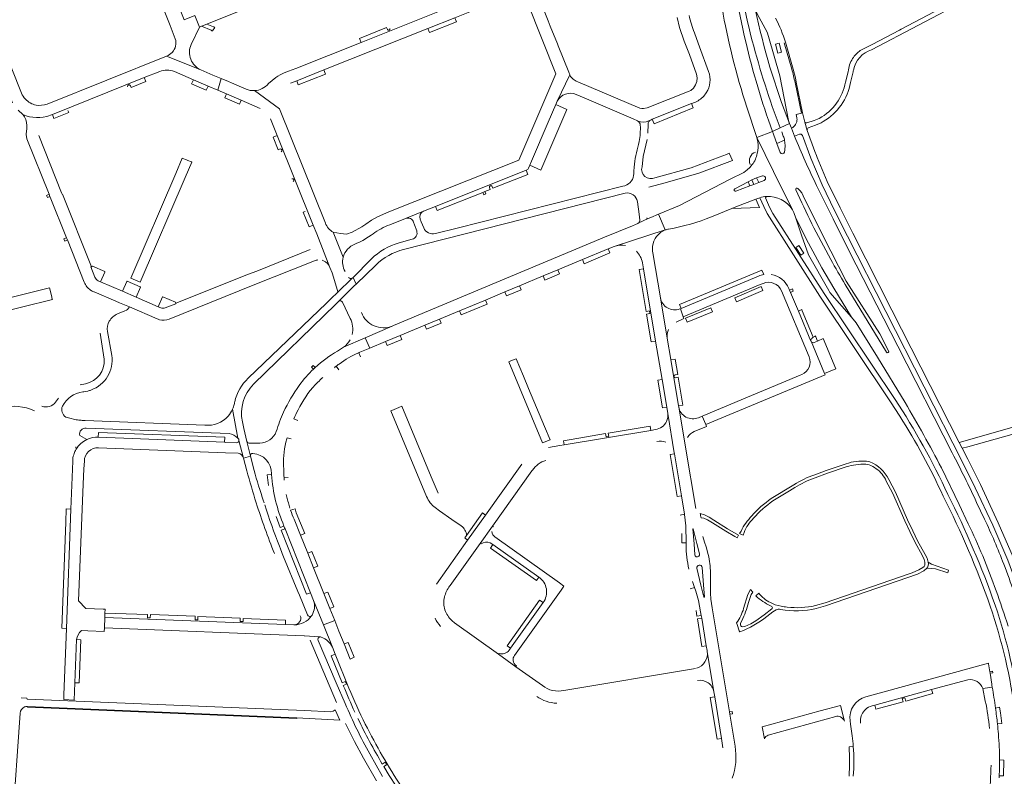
# Model space of a CAD drawing. Header units: metres. Extents: x 166325 to 190320, y 381923 to 404576.
# Tile 117 of 256: x 172599 to 173009, y 386136 to 386451. Entities that reach past the tile are written whole.
import ezdxf

# ---------------------------------------------------------------- set-up
doc = ezdxf.new("R2010")
doc.units = ezdxf.units.M
for name, color, linetype, lineweight in [('B-WE-VH-VERHARDING_ASFALT-GV', 8, 'Continuous', 18), ('B-WE-VH-VERHARDING_BETON-GV', 8, 'Continuous', 18), ('B-WE-VH-VERHARDING_BETONSTRAATSTEEN-GV', 8, 'Continuous', 18), ('B-WE-VH-VERHARDING_FUNDERING_ZAND-GV', 8, 'Continuous', 18), ('B-WE-VH-VERHARDING_STRAATBAKSTEEN-GV', 8, 'Continuous', 18)]:
    doc.layers.add(name, color=color, linetype=linetype, lineweight=lineweight)

msp = doc.modelspace()

# ---------------------------------------------------------------- linework, layer by layer
at = {"layer": 'B-WE-VH-VERHARDING_ASFALT-GV', "flags": 128}
for points in [[(173036.165, 386484.233), (173029.164, 386480.557), (172965.876, 386447.185), (172965.098, 386446.775), (172953.727, 386440.779), (172948.848, 386438.215)], [(172953.582, 386438.518), (173031.758, 386479.659)], [(172943.844, 386429.409), (172942.755, 386425.105)], [(172944.787, 386424.951), (172945.906, 386429.424)], [(172926.817, 386404.896), (172925.727, 386408.483), (172924.833, 386412.248), (172924.405, 386412.147), (172922.185, 386411.621), (172922.465, 386410.277)], [(172931.761, 386409.947), (172929.691, 386409.081), (172926.565, 386408.081)], [(172860.45, 386403.77), (172860.539, 386407.602)], [(172861.783, 386409.43), (172860.862, 386409.04)], [(172904.176, 386407.074), (172905.753, 386402.023), (172912.267, 386404.591)], [(172915.537, 386406.011), (172919.346, 386407.859)], [(172921.528, 386402.549), (172920.19, 386405.947), (172919.346, 386407.859), (172915.537, 386406.011)], [(172920.19, 386405.947), (172921.528, 386402.549), (172923.613, 386403.405)], [(172925.727, 386408.483), (172926.817, 386404.896)], [(172927.233, 386406.003), (172930.206, 386407.221), (172932.55, 386408.144)], [(172912.267, 386404.591), (172905.753, 386402.023), (172912.709, 386387.875), (172920.636, 386371.976), (172921.203, 386370.815), (172921.991, 386368.455), (172927.256, 386358.122), (172932.888, 386347.789), (172937.812, 386339.342), (172945.142, 386327.278), (172947.109, 386324.94), (172949.648, 386320.864), (172956.033, 386310.537), (172967.55, 386291.69)], [(172920.636, 386371.976), (172912.709, 386387.875), (172905.753, 386402.023), (172906.196, 386400.241)], [(172915.564, 386395.776), (172914.095, 386399.552), (172912.86, 386402.955)], [(172916.179, 386404.341), (172916.789, 386402.635)], [(172924.786, 386402.849), (172928.29, 386393.389), (172932.935, 386382.382), (172938.116, 386371.621), (172943.472, 386360.985), (172991.379, 386266.965), (172996.665, 386256.17), (173003.929, 386240.705), (173010.185, 386226.079), (173015.983, 386210.7), (173020.789, 386195.119), (173024.256, 386180.377), (173026.999, 386163.059)], [(173012.394, 386227.362), (173006.269, 386241.612), (172998.799, 386257.611), (172993.567, 386268.122), (172991.255, 386272.663), (172990.017, 386275.095), (172962.015, 386330.103), (172945.683, 386362.187), (172940.426, 386372.705), (172935.105, 386383.68), (172930.95, 386393.657), (172930.583, 386394.539), (172929.985, 386396.182), (172926.817, 386404.896)], [(172858.04, 386389.87), (172858.57, 386394.08), (172860.14, 386401.15)], [(172917.372, 386400.898), (172917.59, 386398.77), (172917.49, 386396.95), (172917.282, 386395.941)], [(172860.947, 386381.419), (172867.734, 386383.161), (172881.71, 386387.142), (172895.734, 386392.399), (172894.345, 386395.476), (172893.169, 386395.02), (172890.173, 386393.859), (172878.54, 386389.347), (172863.423, 386385.312)], [(172903.908, 386390.743), (172902.916, 386389.576), (172901.772, 386388.539), (172900.36, 386387.5), (172894.773, 386384.628), (172873.59, 386373.74), (172864.906, 386370.099), (172867.704, 386363.536)], [(172896.688, 386380.715), (172902.188, 386383.6), (172903.77, 386384.43), (172905.72, 386385.31), (172908.126, 386386.066)], [(172850.11, 386381.78), (172781.075, 386364.295), (172772.103, 386362.023)], [(172902.968, 386381.883), (172897.138, 386379.707)], [(172908.817, 386384.159), (172906.67, 386383.27), (172904.62, 386382.5), (172902.968, 386381.883)], [(172987.12, 386270.73), (172964.47, 386315.142), (172944.25, 386354.79), (172937.5, 386368.17), (172930.7, 386382.04)], [(172758.849, 386355.41), (172850.966, 386378.816)], [(172933.795, 386337.126), (172912.511, 386370.403), (172911.069, 386373.039), (172909.416, 386376.873), (172909.863, 386377.438)], [(172922.92, 386380.85), (172923.685, 386380.035), (172924.49, 386378.94), (172925.15, 386377.72), (172933.38, 386360.95), (172942.99, 386342.28), (172956.96, 386320.34), (172960.633, 386313.185)], [(172856.122, 386375.315), (172856.8, 386370.073), (172857.114, 386367.648)], [(172886.936, 386368.968), (172895.473, 386372.492), (172897.14, 386373.18), (172905.427, 386376.323), (172907.08, 386376.95)], [(172907.08, 386376.95), (172908.693, 386373.373), (172910.091, 386370.46), (172932.066, 386336.004), (172961.47, 386292.036), (172965.368, 386285.993)], [(172767.128, 386371.311), (172759.684, 386368.337)], [(172763.03, 386366.809), (172763.439, 386365.635), (172764.294, 386363.177)], [(172767.213, 386364.48), (172766.219, 386366.886), (172765.745, 386368.034)], [(172856.425, 386366.314), (172860.549, 386368.273)], [(172762.451, 386359.673), (172757.016, 386358.185)], [(172745.411, 386351.422), (172737.86, 386343.83), (172739.153, 386341.058), (172747.297, 386348.956)], [(172730.624, 386332.666), (172731.86, 386333.87), (172738.309, 386340.24), (172739.153, 386341.058), (172737.86, 386343.83)], [(172737.468, 386343.45), (172731.213, 386337.38)], [(172959.767, 386312.699), (172942.588, 386340.854)], [(172731.12, 386337.29), (172730.697, 386336.883), (172729.443, 386335.676), (172726.713, 386333.049), (172694.237, 386301.797)], [(172963.322, 386293.002), (172933.795, 386337.126)], [(172644.76, 386331.49), (172640.639, 386333.249)], [(172696.39, 386299.31), (172730.624, 386332.666)], [(172639.848, 386328.589), (172642.952, 386329.9)], [(172632.59, 386320.64), (172634.35, 386309.737)], [(172637.51, 386311.29), (172635.61, 386321.261)], [(172626.5, 386299.52), (172624.358, 386299.129)], [(172625.44, 386296.14), (172625.882, 386296.222), (172627.443, 386296.51)], [(172615.26, 386293.58), (172614.089, 386291.919)], [(172687.713, 386288.944), (172689.93, 386276.849)], [(172676.23, 386282.3), (172626.398, 386284.23)], [(172690.366, 386275.904), (172692.21, 386268.57), (172695.123, 386269.461), (172693.655, 386275.526), (172692.427, 386280.972), (172691.799, 386283.755)], [(172626.79, 386281.08), (172686.281, 386278.89)], [(172627.04, 386276.29), (172624.169, 386278.031)], [(172622.488, 386273.273), (172622.632, 386272.245)], [(172696.652, 386263.455), (172695.123, 386269.461), (172692.21, 386268.57), (172693.622, 386263.265)], [(172952.81, 386267.004), (172951.493, 386267.252)], [(172942.946, 386266.197), (172934.631, 386263.412), (172929.894, 386261.678)], [(172930.042, 386260.406), (172935.22, 386262.29), (172943.035, 386264.893)], [(172951.127, 386266.038), (172952.486, 386265.851)], [(172982.613, 386264.51), (172990.039, 386249.251), (172993.78, 386241.22)], [(172959.657, 386259.037), (172962.262, 386254.119), (172967.434, 386242.452), (172969.405, 386238.052), (172971.716, 386233.535), (172974.654, 386228.155), (172975.402, 386226.41), (172975.68, 386225.234)], [(172977.089, 386225.232), (172976.645, 386226.917), (172975.88, 386228.528), (172972.719, 386234.217), (172970.684, 386238.331), (172968.548, 386242.96), (172963.465, 386254.476), (172960.667, 386259.754)], [(172921.244, 386257.512), (172911.843, 386251.795)], [(172912.519, 386250.764), (172919.362, 386254.94), (172921.613, 386256.313)], [(173000.525, 386243.204), (172997.264, 386250.18)], [(172882.596, 386243.763), (172883.7, 386243.635), (172885.333, 386242.966), (172887.35, 386241.639), (172892.861, 386238.229), (172896.667, 386235.974), (172897.628, 386235.405), (172898.154, 386236.558), (172893.648, 386239.136), (172887.985, 386242.771), (172886.036, 386243.98), (172884.045, 386244.93), (172882.268, 386245.571)], [(172899.258, 386238.247), (172898.659, 386237.231), (172900.14, 386236.459), (172900.479, 386237.649)], [(172718.94, 386203.3), (172715.522, 386211.549), (172714.903, 386213.043), (172708.92, 386227.48)], [(172974.898, 386223.016), (172973.144, 386222.027), (172970.458, 386220.834), (172969.203, 386220.403), (172934.259, 386208.412), (172930.179, 386207.186)], [(172930.54, 386205.987), (172934.409, 386207.1), (172972.643, 386220.295), (172975.356, 386221.714), (172976.59, 386222.761)], [(172904.101, 386212.744), (172903.163, 386213.958), (172902.124, 386211.756), (172900.32, 386206.02)], [(172902.315, 386208.519), (172903.477, 386211.862), (172904.101, 386212.744)], [(172906.575, 386212.418), (172905.402, 386211.235)], [(172912.012, 386205.85), (172908.854, 386203.319), (172905.43, 386200.927), (172903.285, 386199.679), (172900.824, 386198.477), (172899.872, 386198.303)], [(172909.985, 386202.664), (172912.523, 386204.644), (172913.807, 386205.437)], [(172911.484, 386207.074), (172912.084, 386206.779)], [(172915.894, 386206.927), (172913.451, 386207.512), (172911.501, 386208.465)], [(172899.017, 386199.832), (172899.504, 386200.929)], [(172897.414, 386199.965), (172897.646, 386199.297), (172898.523, 386196.761), (172898.711, 386196.218)], [(172724.063, 386194.137), (172717.652, 386194.62)], [(172720.026, 386192.847), (172730.93, 386166.922)], [(172734.594, 386166.39), (172730.74, 386175.04), (172723.299, 386192.72)], [(172602.416, 386165.177), (172714.504, 386160.44), (172732.267, 386159.569), (172730.331, 386163.83), (172729.497, 386163.262), (172728.516, 386163.029), (172717.58, 386163.48), (172602.246, 386168.237), (172602.065, 386168.659), (172599.765, 386168.76)], [(172595.654, 386113.665), (172596.144, 386116.985), (172599.358, 386162.371)], [(172730.331, 386163.83), (172732.267, 386159.569)], [(172734.738, 386158.11), (172735.74, 386155.931), (172738.433, 386150.58), (172742.23, 386143.75), (172747.642, 386134.287)], [(172750.066, 386136.14), (172744.87, 386145.45)]]:
    msp.add_lwpolyline(points, dxfattribs=at)
at = {"layer": 'B-WE-VH-VERHARDING_ASFALT-GV'}
for points in [[(172889.95, 386468.19, 0.0239659), (172892.719, 386448.444)], [(172919.346, 386407.859, -0.0414144), (172905.172, 386455.424)], [(172892.719, 386448.444, 0.0330072), (172904.176, 386407.074)], [(172903.898, 386442.308, 0.0271964), (172915.537, 386406.011)], [(172946.004, 386430.076, -0.2830627), (172953.582, 386438.518)], [(172945.677, 386434.882, 0.1229453), (172943.844, 386429.409)], [(172948.848, 386438.215, 0.0968646), (172945.677, 386434.882)], [(172945.906, 386429.424, -0.0154495), (172946.004, 386430.076)], [(172942.755, 386425.105, -0.2207781), (172931.761, 386409.947)], [(172933.422, 386408.636, 0.217247), (172944.787, 386424.951)], [(172922.465, 386410.277, -0.0377893), (172922.534, 386409.72)], [(172860.862, 386409.04, -0.2389364), (172856.296, 386408.879)], [(172856.296, 386408.879, -0.2729873), (172857.34, 386407.128)], [(172857.34, 386407.128, -0.0448474), (172856.919, 386400.327)], [(172860.539, 386407.602, -0.285244), (172861.783, 386409.43)], [(172922.534, 386409.72, -0.313044), (172920.19, 386405.947)], [(172926.565, 386408.081, -0.3758345), (172925.727, 386408.483)], [(172926.817, 386404.896, -0.2988638), (172927.233, 386406.003)], [(172932.55, 386408.144, 0.0106619), (172933.422, 386408.636)], [(172912.86, 386402.955, -0.003093), (172912.267, 386404.591)], [(172916.789, 386402.635, -0.0662759), (172917.372, 386400.898)], [(172930.7, 386382.04, -0.0177522), (172921.528, 386402.549)], [(172923.613, 386403.405, -0.4058171), (172924.786, 386402.849)], [(172856.919, 386400.327, 0.0230376), (172855.7, 386395.672)], [(172906.196, 386400.241, -0.112956), (172905.997, 386395.389)], [(172855.7, 386395.672, 0.0231992), (172854.914, 386390.925)], [(172854.914, 386390.925, 0.0095161), (172854.744, 386389.261)], [(172863.423, 386385.312, -0.6535545), (172858.04, 386389.87)], [(172854.569, 386386.178, -0.3216691), (172850.11, 386381.78)], [(172854.744, 386389.261, 0.0152143), (172854.569, 386386.178)], [(172850.966, 386378.816, -0.4494445), (172856.122, 386375.315)], [(172909.863, 386377.438, 0.0935461), (172907.08, 386376.95)], [(172909.863, 386377.438, -0.2703228), (172920.636, 386371.976)], [(172765.745, 386368.034, -0.4121399), (172767.128, 386371.311)], [(172869.107, 386363.939, 0.0570146), (172886.936, 386368.968)], [(172759.684, 386368.337, -0.4164259), (172763.03, 386366.809)], [(172857.114, 386367.648, -0.3116008), (172856.425, 386366.314)], [(172860.549, 386368.273, -0.5012333), (172860.019, 386368.582)], [(172764.294, 386363.177, -0.4336282), (172762.451, 386359.673)], [(172772.103, 386362.023, -0.3732944), (172767.213, 386364.48)], [(172867.704, 386363.536, -0.0424411), (172869.107, 386363.939)], [(172757.016, 386358.185, 0.1307549), (172745.411, 386351.422)], [(172747.297, 386348.956, -0.1310648), (172758.849, 386355.41)], [(172942.588, 386340.854, -0.0088806), (172936.57, 386351.25)], [(172737.86, 386343.83, -0.1244041), (172737.468, 386343.45)], [(172731.213, 386337.38, -0.0275907), (172731.12, 386337.29)], [(172636.429, 386325.572, -0.1485229), (172639.848, 386328.589)], [(172642.952, 386329.9, 0.2260667), (172644.76, 386331.49)], [(172635.61, 386321.261, -0.1597431), (172636.429, 386325.572)], [(172960.633, 386313.185, -0.963028), (172959.767, 386312.699)], [(172634.35, 386309.737, -0.3719933), (172626.5, 386299.52)], [(172628.781, 386296.914, 0.3534627), (172637.51, 386311.29)], [(172694.237, 386301.797, 0.1587207), (172688.629, 386292.057)], [(172691.799, 386283.755, -0.2552698), (172696.39, 386299.31)], [(172616.901, 386290.222, -0.2436675), (172625.44, 386296.14)], [(172627.443, 386296.51, 0.025356), (172628.781, 386296.914)], [(172614.089, 386291.919, -0.3323456), (172608.4, 386290.15)], [(172688.498, 386291.323, -0.0405478), (172687.963, 386289.537)], [(172688.629, 386292.057, -0.0154664), (172688.498, 386291.323)], [(172985.282, 386253.482, 0.0373295), (172963.322, 386293.002)], [(172967.55, 386291.69, -0.0120993), (172982.613, 386264.51)], [(172591.57, 386289.398, -0.1806432), (172605.291, 386288.278)], [(172618.339, 386285.65, -0.3341712), (172616.901, 386290.222)], [(172687.713, 386288.944, -0.0757571), (172685.825, 386286.058)], [(172687.963, 386289.537, -0.0132658), (172687.713, 386288.944)], [(172622.684, 386284.57, -0.0419822), (172618.339, 386285.65)], [(172624.704, 386284.321, -0.0203539), (172622.684, 386284.57)], [(172626.398, 386284.23, -0.0183105), (172624.704, 386284.321)], [(172685.825, 386286.058, -0.2378048), (172676.23, 386282.3)], [(172965.368, 386285.993, -0.0322432), (172983.327, 386252.818)], [(172624.169, 386278.031, -0.5400467), (172626.79, 386281.08)], [(172686.281, 386278.89, -0.1168042), (172689.93, 386276.849)], [(172689.93, 386276.849, -0.266962), (172690.366, 386275.904)], [(172997.264, 386250.18, 0.0101869), (172987.12, 386270.73)], [(172951.493, 386267.252, 0.1216285), (172942.946, 386266.197)], [(172960.667, 386259.754, 0.1933449), (172952.81, 386267.004)], [(172693.622, 386263.265, 0.0108574), (172697.548, 386249.992)], [(172700.563, 386250.699, -0.0085578), (172696.652, 386263.455)], [(172943.035, 386264.893, -0.0962753), (172951.127, 386266.038)], [(172952.486, 386265.851, -0.0664084), (172955.518, 386264.174)], [(172955.518, 386264.174, -0.1282592), (172959.657, 386259.037)], [(172929.894, 386261.678, 0.0593341), (172921.244, 386257.512)], [(172921.613, 386256.313, -0.0599377), (172930.042, 386260.406)], [(172697.548, 386249.992, 0.0173206), (172705.11, 386228.84)], [(172700.794, 386249.991, -0.0046626), (172700.563, 386250.699)], [(172911.843, 386251.795, 0.0622212), (172903.696, 386244.555)], [(172904.449, 386243.605, -0.0665483), (172912.519, 386250.764)], [(172983.327, 386252.818, -0.0307724), (173002.934, 386206.936)], [(173004.965, 386207.372, 0.0318866), (172985.282, 386253.482)], [(172707.183, 386231.951, -0.0115915), (172701.078, 386249.126)], [(172882.268, 386245.571, 0.0094957), (172882.596, 386243.763)], [(172903.696, 386244.555, 0.072722), (172899.258, 386238.247)], [(172900.479, 386237.649, -0.1023091), (172904.449, 386243.605)], [(173008.532, 386224.466, 0.0194412), (173000.525, 386243.204)], [(172993.78, 386241.22, -0.0141166), (172999.774, 386227.922)], [(172707.771, 386230.419, -0.0027125), (172707.183, 386231.951)], [(172708.92, 386227.48, -0.0030024), (172707.771, 386230.419)], [(172999.774, 386227.922, -0.0198099), (173010.359, 386198.624)], [(172975.68, 386225.234, -0.3328599), (172974.898, 386223.016)], [(173016.883, 386200.881, 0.012768), (173008.532, 386224.466)], [(172905.402, 386211.235, 0.058248), (172911.484, 386207.074)], [(172911.501, 386208.465, -0.1206934), (172906.575, 386212.418)], [(172900.32, 386206.02, -0.07452), (172897.414, 386199.965)], [(172899.504, 386200.929, 0.0550266), (172902.315, 386208.519)], [(172912.084, 386206.779, -0.472305), (172912.012, 386205.85)], [(172913.807, 386205.437, -0.2077372), (172915.686, 386205.584)], [(172915.686, 386205.584, 0.0992241), (172930.54, 386205.987)], [(172918.411, 386206.557, -0.0175115), (172915.894, 386206.927)], [(172930.179, 386207.186, -0.082248), (172918.411, 386206.557)], [(173002.934, 386206.936, -0.0483791), (173013.328, 386162.29)], [(173015.378, 386162.401, 0.0482883), (173004.965, 386207.372)], [(172715.854, 386203.007, -0.5358981), (172713.304, 386199.196)], [(172713.304, 386199.196, 0.2501633), (172720.57, 386202.932)], [(172720.57, 386202.932, -0.5571876), (172718.94, 386203.3)], [(172898.711, 386196.218, 0.0756492), (172909.985, 386202.664)], [(172899.872, 386198.303, -0.3431919), (172898.979, 386199.584)], [(172898.979, 386199.584, -0.0484845), (172899.017, 386199.832)], [(172723.299, 386192.72, -0.4883251), (172724.063, 386194.137)], [(172599.358, 386162.371, -0.311817), (172601.131, 386164.999)], [(172601.131, 386164.999, -0.116755), (172602.416, 386165.177)], [(172744.87, 386145.45, -0.0304852), (172734.594, 386166.39)]]:
    msp.add_lwpolyline(points, format="xyb", dxfattribs=at)
at = {"layer": 'B-WE-VH-VERHARDING_ASFALT-GV', "flags": 128}
msp.add_lwpolyline([(172906.67, 386383.27), (172905.72, 386385.31), (172903.77, 386384.43), (172904.62, 386382.5)], close=True, dxfattribs=at)
at = {"layer": 'B-WE-VH-VERHARDING_BETON-GV', "flags": 128}
for points in [[(172915.059, 386441.319), (172913.526, 386440.893), (172914.566, 386437.128), (172916.123, 386437.577)], [(172611.358, 386378.41), (172610.299, 386377.948), (172610.687, 386377.032), (172611.727, 386377.488)], [(172792.684, 386379.575), (172791.764, 386379.208), (172792.178, 386378.147), (172793.108, 386378.518)], [(172618.602, 386360.306), (172617.52, 386359.877), (172617.892, 386358.936), (172618.972, 386359.382)], [(172925.365, 386353.824), (172923.244, 386357.1), (172921.988, 386356.303), (172924.079, 386353.005)], [(172919.443, 386338.48), (172919.82, 386337.581), (172920.991, 386338.043), (172920.601, 386338.978)], [(173002.73, 386179.627), (173002.818, 386179.049), (173004, 386179.152), (173003.913, 386179.877)], [(172894.391, 386162.964), (172894.549, 386162.013), (172895.682, 386162.196), (172895.498, 386163.176)]]:
    msp.add_lwpolyline(points, close=True, dxfattribs=at)
msp.add_lwpolyline([(172722.088, 386306.307), (172721.264, 386307.168), (172720.558, 386306.466), (172721.381, 386305.64)], dxfattribs=at)
at = {"layer": 'B-WE-VH-VERHARDING_BETONSTRAATSTEEN-GV', "flags": 128}
for points in [[(172658.227, 386474.321), (172662.737, 386476.146), (172662.178, 386477.522), (172661.625, 386478.885), (172657.09, 386477.03), (172653.82, 386475.78), (172645.77, 386495.97), (172650.37, 386497.83), (172639.05, 386526.14), (172637.42, 386525.47), (172636.18, 386524.96), (172635.917, 386525.61), (172628.396, 386544.192), (172624.225, 386542.527), (172631.727, 386523.893), (172634.84, 386516.16), (172637.196, 386517.083), (172643.293, 386501.881), (172638.863, 386500.08), (172639.94, 386497.37), (172654.72, 386459.99), (172656.85, 386460.85), (172661.683, 386448.621), (172663.862, 386443.106)], [(172599.919, 386420.518), (172568.653, 386498.936), (172563.932, 386510.777), (172561.61, 386516.6), (172556.98, 386514.699), (172557.022, 386514.581), (172557.064, 386514.463), (172561.153, 386504.205), (172564.476, 386495.87), (172569.207, 386484.001), (172572.417, 386475.949), (172575.28, 386468.766), (172578.619, 386460.391), (172581.565, 386453), (172583.242, 386448.765), (172588.103, 386436.716), (172590.022, 386431.862), (172590.041, 386431.815), (172592.56, 386425.476), (172593.19, 386423.89), (172596.16, 386416.499)], [(172670.513, 386440.707), (172673.974, 386447.99), (172672.035, 386452.833), (172667.53, 386451), (172658.227, 386474.321)], [(172802.432, 386466.021), (172802.083, 386465.882), (172783.978, 386458.674), (172777.293, 386456.012), (172741.172, 386441.631), (172714.009, 386430.816), (172711.03, 386429.63), (172709.23, 386428.9)], [(172711.753, 386424.633), (172714.371, 386425.675), (172725.685, 386430.18), (172768.919, 386447.394), (172780.238, 386451.9), (172786.364, 386454.339), (172803.842, 386461.298), (172805.231, 386461.851)], [(172672.035, 386452.833), (172673.974, 386447.99), (172674.839, 386448.339), (172677.067, 386449.237), (172694.59, 386456.3)], [(172810.591, 386457.794), (172822.25, 386428.54), (172806.73, 386392.64), (172752.76, 386371.06), (172748.04, 386368.98), (172745.5, 386367.6), (172743.134, 386365.958), (172741.51, 386364.83), (172737.49, 386362.67), (172735.16, 386361.85), (172732.67, 386362.01), (172729.567, 386362.631), (172733.749, 386352.199)], [(172752.12, 386446.99), (172751.81, 386447.796), (172740.511, 386443.289), (172741.172, 386441.631), (172777.293, 386456.012)], [(172809.815, 386388.39), (172810.54, 386388.68), (172810.772, 386389.222), (172811.308, 386390.472), (172812.038, 386392.172), (172819.004, 386408.408), (172822.148, 386415.7), (172822.782, 386417.169), (172828, 386428.15), (172827.575, 386429.211), (172823.165, 386440.216), (172822.87, 386440.951), (172819.898, 386448.367), (172819.032, 386450.529), (172815.859, 386458.446)], [(172910.662, 386444.124), (172910.172, 386445.839), (172905.987, 386453.546), (172905.172, 386455.424)], [(172872.66, 386451.95), (172873.66, 386447.86), (172875.63, 386442.18), (172877.75, 386436.57), (172880.68, 386428.43), (172880.95, 386426.91), (172880.82, 386425.38), (172880.34, 386423.91), (172879.51, 386422.61), (172878.34, 386421.6), (172877.66, 386421.26), (172860.21, 386414.32), (172858.69, 386414.04), (172857.92, 386414.07), (172857.16, 386414.21), (172831.35, 386425.201), (172830.67, 386425.49), (172830.276, 386425.731), (172829.35, 386426.3), (172828.81, 386426.83), (172828.36, 386427.46), (172828, 386428.15), (172822.782, 386417.169)], [(172885.75, 386429.48), (172881.964, 386439.826), (172881.407, 386441.347), (172879.839, 386445.633)], [(172919.346, 386407.859), (172919.007, 386409.042), (172915.37, 386427.645), (172910.662, 386444.124)], [(172917.201, 386441.461), (172920.345, 386430.471)], [(172921.702, 386424.98), (172924.405, 386412.147), (172924.833, 386412.248), (172922.197, 386425.089), (172921.831, 386426.928), (172920.869, 386430.465), (172917.7, 386441.687)], [(172663.493, 386429.475), (172671.43, 386426.073), (172677.509, 386423.467), (172681.598, 386421.714), (172682.951, 386426.575), (172679.539, 386428.034), (172674.505, 386430.188), (172660.15, 386435.88), (172610.506, 386415.976)], [(172660.15, 386435.88), (172674.505, 386430.188)], [(172598.46, 386413.47), (172600.48, 386411.549), (172601.836, 386411.056), (172603.23, 386410.686), (172604.652, 386410.442), (172606.09, 386410.325), (172607.532, 386410.338), (172608.968, 386410.48), (172610.497, 386410.776), (172612.742, 386411.675), (172650.951, 386426.972)], [(172645.185, 386423.572), (172645.481, 386422.838), (172651.628, 386425.313), (172650.951, 386426.972), (172612.742, 386411.675), (172613.395, 386409.984), (172619.574, 386412.46), (172619.235, 386413.307)], [(172650.951, 386426.972), (172657.388, 386429.549)], [(172693.411, 386422.099), (172687.201, 386424.756), (172685.977, 386425.28), (172682.951, 386426.575), (172681.598, 386421.714), (172685.187, 386420.176), (172691.283, 386417.563), (172699.233, 386414.155)], [(172705.77, 386427.06), (172702.65, 386424.45)], [(172726.31, 386366.33), (172707.172, 386413.946), (172696.761, 386421.53)], [(172696.761, 386421.53), (172707.172, 386413.946)], [(172830.686, 386419.967), (172834.021, 386418.524), (172854.333, 386409.737), (172856.13, 386408.96), (172856.296, 386408.879)], [(172860.862, 386409.04), (172861.783, 386409.43), (172862.271, 386409.626), (172878.676, 386416.187), (172879.135, 386416.371)], [(172610.497, 386410.776), (172608.968, 386410.48), (172607.532, 386410.338), (172606.09, 386410.325), (172604.652, 386410.442), (172603.23, 386410.686), (172601.836, 386411.056), (172600.48, 386411.549)], [(172703.509, 386409.78), (172706.288, 386402.86), (172721.28, 386365.527), (172722.742, 386361.888), (172728.23, 386347.99), (172729.15, 386345.73), (172731.42, 386338.35)], [(172912.267, 386404.591), (172915.537, 386406.011)], [(172601.96, 386404.5), (172601.844, 386403.512), (172601.81, 386403.22), (172602.12, 386401.5), (172611.358, 386378.41), (172611.727, 386377.488), (172611.857, 386377.164), (172618.602, 386360.306), (172618.972, 386359.382), (172625.996, 386341.826)], [(172630.378, 386343.91), (172628.69, 386348.15), (172628.96, 386348.27), (172616.94, 386378.51), (172616.82, 386378.475), (172616.593, 386379.044), (172607.102, 386402.87)], [(172706.288, 386402.86), (172704.642, 386402.223), (172706.721, 386396.957), (172707.511, 386397.255)], [(172717.859, 386371.276), (172717.105, 386371), (172719.598, 386364.812), (172721.28, 386365.527), (172706.288, 386402.86)], [(172917.372, 386400.898), (172914.095, 386399.552), (172915.564, 386395.776)], [(172753.107, 386365.719), (172759.684, 386368.337), (172767.128, 386371.311), (172772.167, 386373.327), (172809.815, 386388.39)], [(172795.665, 386381.645), (172795.973, 386380.88), (172810.498, 386386.691), (172809.815, 386388.39), (172772.167, 386373.327), (172772.806, 386371.647), (172791.764, 386379.208), (172792.684, 386379.575), (172794.88, 386380.451)], [(172908.126, 386386.066), (172905.72, 386385.31), (172906.67, 386383.27), (172908.817, 386384.159)], [(172794.88, 386380.451), (172794.537, 386381.205)], [(172902.968, 386381.883), (172902.188, 386383.6), (172896.688, 386380.715)], [(172922.029, 386380.27), (172923.68, 386376.61)], [(172925.15, 386377.72), (172924.49, 386378.94), (172923.685, 386380.035), (172922.92, 386380.85)], [(172960.633, 386313.185), (172956.96, 386320.34), (172942.99, 386342.28), (172933.38, 386360.95), (172925.15, 386377.72)], [(172846.927, 386356.854), (172867.704, 386363.536), (172864.906, 386370.099), (172861.657, 386368.737), (172860.549, 386368.273), (172856.425, 386366.314), (172856.315, 386366.262), (172855.274, 386365.827), (172854.068, 386365.323), (172842.496, 386360.486), (172791.463, 386339.156), (172754.7, 386323.79), (172754.138, 386323.544), (172742.881, 386318.627), (172744.749, 386314.35), (172751.295, 386317.076), (172757.418, 386319.625), (172767.623, 386323.875), (172773.77, 386326.435), (172782.089, 386329.9), (172792.861, 386334.385), (172800.957, 386337.757), (172807.085, 386340.309), (172816.891, 386344.392)], [(172728.23, 386347.99), (172722.742, 386361.888)], [(172733.749, 386352.199), (172729.567, 386362.631)], [(172741.909, 386359.19), (172744.302, 386360.676), (172745.42, 386361.37)], [(172867.704, 386363.536), (172846.927, 386356.854)], [(172930.429, 386362.693), (172936.57, 386351.25)], [(172816.891, 386344.392), (172823.027, 386346.948), (172833.227, 386351.195), (172843.947, 386355.659), (172844.44, 386355.864), (172846.11, 386356.56)], [(172719.944, 386355.426), (172697.74, 386346.43), (172694.367, 386345.087), (172664.091, 386333.036), (172664.13, 386332.82), (172659.674, 386331.103)], [(172880.38, 386247.61), (172876.153, 386273.188), (172873.311, 386289.905), (172873.23, 386290.39), (172870.024, 386309.6), (172868.533, 386318.53), (172865.665, 386335.311), (172862.57, 386354.05)], [(172696.239, 386340.525), (172721.741, 386350.761)], [(172724.962, 386350.918), (172725.561, 386350.729)], [(172858.219, 386349.872), (172858.64, 386347.366), (172863.696, 386317.308), (172866.376, 386301.375), (172868.314, 386289.85), (172868.817, 386287.134), (172871.46, 386270.792), (172871.54, 386270.313), (172874.434, 386252.912), (172875.712, 386245.228), (172875.74, 386245.06), (172876.22, 386240.43), (172876.398, 386233.31), (172876.41, 386232.85), (172876.407, 386232.593), (172876.405, 386232.337)], [(172908.7, 386344.983), (172907.943, 386346.796), (172873.634, 386332.457), (172874.325, 386330.89), (172906.523, 386344.36)], [(172906.523, 386344.36), (172874.325, 386330.89), (172874.009, 386330.758), (172875.14, 386327.45), (172907.243, 386340.795), (172908.498, 386341.317)], [(172657.804, 386331.143), (172656.727, 386331.61), (172647.604, 386335.569), (172641.919, 386338.037), (172632.756, 386342.013), (172631.826, 386342.417)], [(172661.26, 386326.484), (172696.239, 386340.525)], [(172738.309, 386340.24), (172731.86, 386333.87)], [(172612.76, 386334.621), (172612.719, 386334.793), (172612.381, 386336.219), (172611.568, 386339.442), (172594.922, 386335.267), (172574.939, 386330.205), (172571.611, 386329.366)], [(172629.952, 386337.778), (172630.058, 386337.733), (172639.092, 386333.906), (172640.639, 386333.249), (172644.76, 386331.49), (172656.324, 386326.54)], [(172916.063, 386338.199), (172927.528, 386310.682)], [(172934.19, 386303.27), (172933.99, 386303.83), (172928.373, 386317.232), (172928.345, 386317.304), (172923.08, 386329.816), (172919.82, 386337.581), (172919.443, 386338.48), (172919.144, 386339.192)], [(172562.183, 386326.596), (172562.894, 386323.844), (172563.261, 386322.33), (172612.76, 386334.621)], [(172733.4, 386333.45), (172736.662, 386326.764)], [(172865.665, 386335.311), (172868.533, 386318.53)], [(172875.14, 386327.45), (172874.009, 386330.758)], [(172924.717, 386329.931), (172924.477, 386330.467), (172923.08, 386329.816), (172928.345, 386317.304)], [(172928.841, 386318.578), (172929.311, 386318.928), (172924.717, 386329.931)], [(172872.206, 386325.232), (172875.49, 386326.63), (172875.14, 386327.45)], [(172733.89, 386314.7), (172742.881, 386318.627), (172754.138, 386323.544)], [(172740.169, 386312.443), (172740.392, 386312.536), (172740.617, 386312.629), (172744.749, 386314.35), (172742.881, 386318.627), (172733.89, 386314.7), (172731.326, 386313.138)], [(172928.345, 386317.304), (172928.373, 386317.232)], [(172928.373, 386317.232), (172933.99, 386303.83), (172938.645, 386305.754), (172933.387, 386318.314)], [(172930.708, 386318.026), (172930.226, 386319.427), (172929.98, 386319.198), (172929.311, 386318.928), (172928.841, 386318.578)], [(172933.387, 386318.314), (172931.012, 386317.32), (172929.659, 386316.696)], [(172929.659, 386316.696), (172931.012, 386317.32), (172930.708, 386318.026)], [(172740.985, 386310.771), (172740.169, 386312.443)], [(172871.828, 386303.244), (172872.927, 386303.445), (172871.839, 386309.812), (172870.024, 386309.6), (172873.23, 386290.39), (172875.046, 386290.689), (172873.118, 386302.243), (172871.997, 386302.012)], [(172730.058, 386306.233), (172730.415, 386306.513), (172730.775, 386306.793)], [(172730.775, 386306.793), (172731.851, 386305.338)], [(172924.522, 386303.363), (172923.88, 386303.095), (172910.217, 386297.382), (172901.882, 386293.896), (172883.755, 386286.317), (172883.114, 386286.049), (172884.54, 386282.59), (172934.19, 386303.27)], [(172758.144, 386290.215), (172756.806, 386289.646), (172753.971, 386288.476), (172753.52, 386288.29), (172768.45, 386252.548)], [(172773.181, 386254.061), (172770.363, 386260.837), (172758.144, 386290.215)], [(172871.46, 386270.792), (172868.817, 386287.134)], [(172873.311, 386289.905), (172876.153, 386273.188)], [(172713.188, 386284.88), (172714.907, 386284.21)], [(172884.86, 386281.8), (172884.54, 386282.59), (172883.114, 386286.049), (172881.547, 386285.394)], [(172631.994, 386277.317), (172684.33, 386275.174), (172684.448, 386277.285), (172631.936, 386279.243), (172631.859, 386277.323)], [(172863.67, 386280.45), (172861.717, 386280.125), (172825.681, 386274.12), (172823.789, 386273.804), (172819.13, 386273.028)], [(172879.805, 386279.676), (172884.86, 386281.8)], [(172689.3, 386274.97), (172684.885, 386275.151), (172684.33, 386275.174), (172631.994, 386277.317)], [(172692.21, 386268.57), (172690.366, 386275.904)], [(172693.655, 386275.526), (172695.123, 386269.461)], [(172699.06, 386274.81), (172694.505, 386274.851)], [(172712.119, 386276.632), (172710.424, 386277.088)], [(172631.957, 386272.875), (172684.696, 386270.811), (172690.08, 386270.6)], [(172621.218, 386267.332), (172620.462, 386247.395), (172618.576, 386197.703), (172617.522, 386169.997), (172617.454, 386168.073), (172621.82, 386167.888), (172622.1, 386175.088), (172622.8, 386193.033)], [(172634.58, 386202.3), (172634.622, 386204.087), (172634.66, 386205.699), (172633.824, 386205.733), (172626.59, 386206), (172623.66, 386209.22), (172625.584, 386257.782), (172625.886, 386264.075), (172626.039, 386267.254)], [(172808.111, 386266.129), (172792.981, 386244.883), (172785.507, 386234.388), (172772.54, 386216.18)], [(172778.289, 386215.638), (172790.75, 386233.11), (172795.84, 386240.22), (172812.234, 386263.293), (172812.477, 386263.635)], [(172703.898, 386261.703), (172702.115, 386261.616), (172702.619, 386257.253)], [(172709.122, 386260.391), (172710.85, 386260.498)], [(172710.915, 386249.922), (172710.738, 386250.645), (172710.07, 386253.38)], [(172713.33, 386243.13), (172715.986, 386236.495), (172717.732, 386237.211), (172714.219, 386245.869), (172713.734, 386247.487), (172711.85, 386246.938)], [(172772.028, 386247.979), (172773.86, 386246.65), (172778.99, 386242.98), (172782.841, 386240.379)], [(172705.775, 386244.261), (172707.484, 386239.649), (172709.089, 386240.307)], [(172709.378, 386239.634), (172709.56, 386239.175), (172720.122, 386212.529), (172721.41, 386209.28), (172725.493, 386199.136), (172730.187, 386201.025), (172728.184, 386206.028), (172725.72, 386212.183), (172721.427, 386222.905), (172718.963, 386229.06), (172715.986, 386236.495), (172713.33, 386243.13)], [(172785.052, 386236.408), (172790.048, 386243.41)], [(172875.712, 386245.228), (172873.888, 386244.843)], [(172874.56, 386237.166), (172874.566, 386233.273), (172876.398, 386233.31), (172876.22, 386240.43), (172875.74, 386245.06), (172875.712, 386245.228)], [(172796.209, 386239.938), (172795.84, 386240.22), (172790.75, 386233.11), (172791.14, 386232.88)], [(172881.929, 386228.683), (172880.835, 386233.065), (172879.306, 386239.187), (172879.168, 386239.156), (172879.674, 386232.874)], [(172804.949, 386186.408), (172824.356, 386213.631), (172825.56, 386215.32), (172823.745, 386216.613), (172796.87, 386235.76)], [(172885.59, 386228.41), (172884.69, 386231.69), (172884.068, 386233.596), (172883.308, 386235.924)], [(172794.899, 386233.39), (172795.976, 386232.629), (172815.14, 386219.088)], [(172879.674, 386232.874), (172880.035, 386228.387)], [(172880.856, 386222.802), (172882.582, 386215.698), (172883.799, 386210.693), (172883.982, 386210.707), (172883.604, 386215.885), (172883.076, 386223.111)], [(172896.756, 386148.724), (172894.549, 386162.013), (172894.391, 386162.964), (172887.194, 386206.3), (172886.68, 386209.89), (172886.56, 386212.4), (172886.546, 386216.423), (172886.53, 386220.862)], [(172880.38, 386213.21), (172879.858, 386214.786), (172878.134, 386214.124)], [(172879.069, 386217.172), (172879.729, 386215.177), (172879.858, 386214.786), (172880.38, 386213.21)], [(172729.233, 386189.845), (172725.493, 386199.136), (172721.41, 386209.28)], [(172880.503, 386205.111), (172880.848, 386202.825), (172882.686, 386203.104), (172882.44, 386204.59), (172881.49, 386209.36)], [(172881.49, 386209.36), (172882.44, 386204.59), (172882.686, 386203.104), (172882.881, 386201.932), (172884.782, 386190.47), (172885.11, 386188.495)], [(172816.937, 386208.466), (172803.35, 386189.463), (172802.74, 386188.61)], [(172624.831, 386196.797), (172627.431, 386196.697), (172634.32, 386196.43), (172634.39, 386197.95), (172634.58, 386202.3)], [(172634.58, 386202.3), (172634.39, 386197.95), (172717.446, 386194.636), (172717.652, 386194.62), (172724.063, 386194.137)], [(172713.202, 386199.198), (172709.687, 386199.337), (172634.58, 386202.3)], [(172720.78, 386203.251), (172720.57, 386202.932)], [(172736.631, 386184.928), (172734.107, 386191.232), (172731.97, 386196.57), (172730.187, 386201.025), (172725.493, 386199.136), (172729.233, 386189.845), (172730.376, 386187.026), (172736.122, 386172.876)], [(172816.633, 386173.885), (172805.56, 386181.75), (172798.36, 386186.98), (172780, 386200.08)], [(172736.122, 386172.876), (172730.376, 386187.026), (172728.731, 386186.304), (172733.311, 386175.081), (172734.581, 386175.625), (172735.055, 386174.548), (172733.763, 386174.013)], [(172798.611, 386187.329), (172798.36, 386186.98), (172805.56, 386181.75), (172805.785, 386182.185)], [(172887.969, 386171.266), (172885.178, 386188.092)], [(172885.178, 386188.092), (172887.969, 386171.266), (172888.289, 386169.287), (172891.106, 386151.839), (172891.721, 386148.034)], [(172880.312, 386181.04), (172825.52, 386171.91)], [(172999.858, 386172.674), (173003.737, 386173.274), (173003.624, 386173.883), (173003.512, 386174.493), (173002.818, 386179.049), (173002.73, 386179.627), (173002.228, 386182.923), (173002.177, 386183.257), (172951.217, 386169.26)], [(172953.726, 386165.474), (172954.856, 386165.782), (172978.487, 386172.214), (172993.61, 386176.33)], [(173003.737, 386173.274), (172999.858, 386172.674), (173000.86, 386167.4)], [(172942.29, 386159.08), (172940.65, 386165.63), (172932.22, 386163.338), (172908.098, 386156.782), (172909.047, 386151.731)], [(173007.144, 386162.569), (173006.749, 386164.907), (173005.125, 386164.539)], [(172910.58, 386153.28), (172938.61, 386161.06)], [(172944.599, 386159.237), (172944.785, 386157.91), (172945.47, 386153.035)], [(173005.92, 386157.941), (173007.705, 386158.184)], [(172945.948, 386148.593), (172944.176, 386148.389)], [(172749.994, 386141.264), (172751.201, 386141.978), (172751.807, 386140.939), (172750.605, 386140.257), (172752.839, 386136.505), (172755.742, 386132.013), (172757.125, 386129.856), (172758.691, 386130.763)], [(173006.658, 386136.35), (173008.459, 386136.288), (173008.621, 386142.938)], [(173008.621, 386142.938), (173006.79, 386143.001)]]:
    msp.add_lwpolyline(points, dxfattribs=at)
at = {"layer": 'B-WE-VH-VERHARDING_BETONSTRAATSTEEN-GV'}
for points in [[(172893.951, 386484.687, 0.0334398), (172901.221, 386441.914)], [(172903.898, 386442.308, -0.0271469), (172895.47, 386484.9)], [(172879.839, 386445.633, -0.0447348), (172877.655, 386452.833)], [(172917.7, 386441.687, 0.0548729), (172913.571, 386451.648)], [(172753.168, 386447.447, -0.9926409), (172752.12, 386446.99)], [(172663.862, 386443.106, -0.1322064), (172663.979, 386440.073)], [(172663.979, 386440.073, -0.2622704), (172660.15, 386435.88)], [(172674.505, 386430.188, -0.4251941), (172670.513, 386440.707)], [(172901.221, 386441.914, 0.0288973), (172912.267, 386404.591)], [(172920.345, 386430.471, -0.0185806), (172921.702, 386424.98)], [(172657.388, 386429.549, -0.1985225), (172663.493, 386429.475)], [(172709.23, 386428.9, 0.0534368), (172705.77, 386427.06)], [(172884.798, 386420.662, 0.2313663), (172885.75, 386429.48)], [(172644.036, 386423.175, -0.9791909), (172645.185, 386423.572)], [(172696.761, 386421.53, -0.1059555), (172693.411, 386422.099)], [(172702.65, 386424.45, -0.210165), (172696.761, 386421.53)], [(172601.535, 386417.972, -0.0942063), (172599.919, 386420.518)], [(172605.986, 386415.531, -0.1601868), (172601.535, 386417.972)], [(172822.782, 386417.169, -0.3929061), (172830.686, 386419.967)], [(172879.135, 386416.371, 0.1217262), (172883.31, 386418.822)], [(172883.31, 386418.822, 0.0582141), (172884.798, 386420.662)], [(172610.506, 386415.976, -0.1426667), (172605.986, 386415.531)], [(172600.48, 386411.549, -0.0786532), (172601.7, 386409.489)], [(172601.7, 386409.489, -0.1402933), (172601.96, 386404.5)], [(172707.511, 386397.255, -0.9467116), (172707.913, 386396.1)], [(172905.26, 386395.965, 0.4480187), (172903.041, 386390.852)], [(172903.908, 386390.743, 0.1096609), (172905.997, 386395.389)], [(172915.564, 386395.776, 0.7257468), (172917.282, 386395.941)], [(172908.817, 386384.159, 0.9529082), (172908.126, 386386.066)], [(172712.404, 386384.861, -0.9321002), (172712.909, 386383.693)], [(172794.537, 386381.205, -0.4081827), (172794.864, 386381.985)], [(172794.864, 386381.985, -0.4217613), (172795.665, 386381.645)], [(172896.688, 386380.715, 0.9407666), (172897.138, 386379.707)], [(172922.92, 386380.85, 0.8024869), (172922.029, 386380.27)], [(172923.68, 386376.61, 0.0087035), (172930.429, 386362.693)], [(172729.567, 386362.631, -0.1679106), (172726.31, 386366.33)], [(172746.145, 386361.915, -0.0649861), (172753.107, 386365.719)], [(172745.42, 386361.37, -0.007719), (172746.145, 386361.915)], [(172862.439, 386356.72, -0.2797079), (172867.704, 386363.536)], [(172733.749, 386352.199, -0.2402244), (172738.604, 386357.647)], [(172738.604, 386357.647, 0.0334901), (172741.909, 386359.19)], [(172846.11, 386356.56, -0.0239101), (172846.927, 386356.854)], [(172846.927, 386356.854, -0.1227225), (172851.197, 386357.076)], [(172862.57, 386354.05, -0.0827928), (172862.439, 386356.72)], [(172855.702, 386354.703, -0.1573981), (172858.219, 386349.872)], [(172721.741, 386350.761, -0.0690877), (172723.233, 386351.074)], [(172725.561, 386350.729, -0.1778835), (172728.23, 386347.99)], [(172734.49, 386346.28, -0.193105), (172733.749, 386352.199)], [(172908.7, 386344.983, 0.0584169), (172906.523, 386344.36)], [(172919.144, 386339.192, 0.2585604), (172911.785, 386344.983)], [(172625.996, 386341.826, 0.0792235), (172627.139, 386339.884)], [(172631.826, 386342.417, -0.1995921), (172630.378, 386343.91)], [(172737.468, 386343.45, -0.3919059), (172735.99, 386343.779)], [(172908.498, 386341.317, -0.4136979), (172916.063, 386338.199)], [(172627.139, 386339.884, 0.049744), (172628.562, 386338.554)], [(172628.562, 386338.554, 0.0562543), (172629.952, 386337.778)], [(172731.42, 386338.35, -0.2691357), (172731.213, 386337.38)], [(172731.86, 386333.87, -0.5349451), (172733.4, 386333.45)], [(172873.744, 386330.654, -0.4664313), (172865.665, 386335.311)], [(172754.138, 386323.544, -0.4183603), (172741.341, 386329.136)], [(172656.324, 386326.54, 0.0421782), (172657.305, 386326.211)], [(172657.305, 386326.211, 0.1575221), (172661.26, 386326.484)], [(172736.662, 386326.764, -0.1814797), (172737.439, 386320.047)], [(172868.533, 386318.53, -0.1205003), (172869.028, 386322.16)], [(172736.565, 386317.8, -0.1078427), (172733.89, 386314.7)], [(172928.345, 386317.304, -0.3608996), (172928.841, 386318.578)], [(172928.373, 386317.232, 0.3962045), (172929.659, 386316.696)], [(172731.326, 386313.138, 0.0554314), (172722.088, 386306.307)], [(172732.008, 386307.729, -0.0620405), (172740.169, 386312.443)], [(172730.775, 386306.793, -0.0050401), (172732.008, 386307.729)], [(172927.528, 386310.682, -0.4134534), (172924.522, 386303.363)], [(172721.381, 386305.64, 0.0432296), (172715.457, 386298.867)], [(172722.088, 386306.307, 0.0043631), (172721.381, 386305.64)], [(172871.997, 386302.012, -0.9392647), (172871.828, 386303.244)], [(172723.137, 386300.165, 0.0047035), (172722.068, 386299.108)], [(172723.137, 386300.165, -0.008233), (172725.262, 386302.166)], [(172715.457, 386298.867, 0.0503792), (172708.954, 386287.758)], [(172722.068, 386299.108, 0.0662644), (172714.949, 386288.698)], [(172708.954, 386287.758, 0.0340035), (172705.879, 386279.618)], [(172714.949, 386288.698, 0.0157642), (172713.188, 386284.88)], [(172868.817, 386287.134, -0.1358941), (172868.255, 386283.89)], [(172881.547, 386285.394, -0.4817091), (172873.311, 386289.905)], [(172868.255, 386283.89, -0.2471388), (172863.67, 386280.45)], [(172705.879, 386279.618, -0.3117746), (172699.06, 386274.81)], [(172877.029, 386277.229, -0.1506488), (172879.805, 386279.676)], [(172627.04, 386276.29, 0.1592204), (172622.632, 386272.245)], [(172631.859, 386277.323, 0.1267909), (172627.04, 386276.29)], [(172631.859, 386277.323, 0.0299009), (172631.994, 386277.317)], [(172690.366, 386275.904, -0.3970527), (172689.3, 386274.97)], [(172694.505, 386274.851, -0.3391409), (172693.655, 386275.526)], [(172709.919, 386275.238, 0.087039), (172708.99, 386263.968)], [(172709.919, 386275.238, -0.0078205), (172710.424, 386277.088)], [(172864.226, 386275.557, -0.1567204), (172867.894, 386275.252)], [(172622.358, 386271.72, 0.0543876), (172621.609, 386270.016)], [(172622.632, 386272.245, 0.0158825), (172622.358, 386271.72)], [(172626.039, 386267.254, -0.4328859), (172631.957, 386272.875)], [(172690.08, 386270.6, -0.2826908), (172692.21, 386268.57)], [(172695.123, 386269.461, -0.5130524), (172696.129, 386270.57)], [(172696.129, 386270.57, -0.3997175), (172703.87, 386262.092)], [(172621.609, 386270.016, 0.079498), (172621.218, 386267.332)], [(172812.477, 386263.635, -0.1639391), (172817.986, 386267.633)], [(172709.122, 386260.391, -0.0173403), (172708.99, 386263.968)], [(172703.87, 386262.092, 0.005299), (172703.898, 386261.703)], [(172703.898, 386261.703, 0.0812779), (172709.089, 386240.307)], [(172709.196, 386259.454, -0.0085687), (172709.122, 386260.391)], [(172768.45, 386252.548, 0.1356414), (172772.028, 386247.979)], [(172711.566, 386247.785, -0.0118792), (172710.915, 386249.922)], [(172711.85, 386246.938, 0.0195427), (172713.33, 386243.13)], [(172709.089, 386240.307, 0.0053798), (172709.378, 386239.634)], [(172782.841, 386240.379, -0.2242593), (172785.052, 386236.408)], [(172796.87, 386235.76, -0.2437761), (172795.561, 386237.979)], [(172791.14, 386232.88, -0.2325236), (172794.899, 386233.39)], [(172876.405, 386232.337, 0.0594197), (172877.549, 386222.372)], [(172881.929, 386228.683, -1.092804), (172880.035, 386228.387)], [(172886.53, 386220.862, 0.0566826), (172885.59, 386228.41)], [(172883.076, 386223.111, 0.9924266), (172880.856, 386222.802)], [(172815.14, 386219.088, -0.4152665), (172816.937, 386208.466)], [(172775.71, 386210.189, -0.0968367), (172777.693, 386214.829)], [(172777.693, 386214.829, -0.0193127), (172778.289, 386215.638)], [(172881.49, 386209.36, 0.0248191), (172880.38, 386213.21)], [(172721.41, 386209.28, -0.2176475), (172720.78, 386203.251)], [(172776.22, 386204.759, -0.1414685), (172775.71, 386210.189)], [(172771.935, 386202.008, 0.0697217), (172774.259, 386198.48)], [(172779.408, 386200.551, -0.1100767), (172776.22, 386204.759)], [(172622.8, 386193.033, -0.1849432), (172624.831, 386196.797)], [(172780, 386200.08, -0.0158936), (172779.408, 386200.551)], [(172724.063, 386194.137, -0.1126787), (172724.551, 386194.1)], [(172724.551, 386194.1, -0.2105189), (172729.233, 386189.845)], [(172802.74, 386188.61, -0.3410986), (172798.611, 386187.329)], [(172804.39, 386184.347, -0.191393), (172804.949, 386186.408)], [(172885.178, 386188.092, -0.3669708), (172880.743, 386181.156)], [(172885.11, 386188.495, -0.0092438), (172885.178, 386188.092)], [(172805.785, 386182.185, -0.2353406), (172804.39, 386184.347)], [(172993.61, 386176.33, -0.3687455), (172999.858, 386172.674)], [(172733.763, 386174.013, 0.0062415), (172738.549, 386162.789)], [(172736.122, 386172.876, 0.0169318), (172742.932, 386157.856)], [(172825.52, 386171.91, -0.2274076), (172816.633, 386173.885)], [(172881.06, 386176.04, -0.4208747), (172887.969, 386171.266)], [(173005.125, 386164.539, 0.0105036), (173003.737, 386173.274)], [(172814.235, 386169.41, 0.1487533), (172822.641, 386166.568)], [(172951.217, 386169.26, 0.3754308), (172944.599, 386159.237)], [(172948.913, 386159.338, -0.2027684), (172951.02, 386163.976)], [(172951.02, 386163.976, -0.1198339), (172953.726, 386165.474)], [(173000.86, 386167.4, -0.0346469), (173002.56, 386156.032)], [(173005.92, 386157.941, 0.0074282), (173005.125, 386164.539)], [(172739.857, 386160.179, 0.0215367), (172749.994, 386141.264)], [(172938.61, 386161.06, -0.1941358), (172940.67, 386160.86)], [(172940.67, 386160.86, -0.1435437), (172942.29, 386159.08)], [(173007.705, 386158.184, 0.0047406), (173007.144, 386162.569)], [(172742.932, 386157.856, 0.0298161), (172758.011, 386131.769)], [(172948.981, 386158.212, -0.0444574), (172948.913, 386159.338)], [(173006.311, 386153.767, 0.0045124), (173005.92, 386157.941)], [(172909.047, 386151.731, -0.2647662), (172910.58, 386153.28)], [(172945.47, 386153.035, -0.0139416), (172945.948, 386148.593)], [(173006.79, 386143.001, 0.019593), (173006.311, 386153.767)], [(172895.585, 386135.321, 0.1261739), (172896.756, 386148.724)], [(172944.176, 386148.389, -0.0378902), (172944.165, 386136.275)], [(172945.947, 386136.155, 0.0396366), (172945.948, 386148.593)], [(173003.251, 386140.763, -0.0501148), (173000.175, 386114.222)], [(173006.79, 386143.001, -0.0120325), (173006.658, 386136.35)], [(173006.62, 386135.543, 0.0025311), (173006.658, 386136.35)]]:
    msp.add_lwpolyline(points, format="xyb", dxfattribs=at)
at = {"layer": 'B-WE-VH-VERHARDING_BETONSTRAATSTEEN-GV', "flags": 128}
for points in [[(172780.238, 386451.9), (172768.919, 386447.394), (172769.564, 386445.728), (172780.888, 386450.198)], [(172725.685, 386430.18), (172714.371, 386425.675), (172715.031, 386423.949), (172726.346, 386428.456)], [(172671.43, 386426.073), (172670.666, 386424.425), (172676.747, 386421.753), (172677.509, 386423.467)], [(172685.187, 386420.176), (172684.45, 386418.5), (172690.539, 386415.859), (172691.283, 386417.563)], [(172822.148, 386415.7), (172819.004, 386408.408), (172812.038, 386392.172), (172811.308, 386390.472), (172815.94, 386388.484), (172826.767, 386413.708)], [(172879.384, 386414.442), (172878.676, 386416.187), (172862.271, 386409.626), (172863.04, 386407.77)], [(172667.961, 386385.395), (172670.712, 386391.816), (172670.602, 386391.897), (172669.051, 386392.513), (172668.584, 386392.698), (172666.987, 386393.332), (172666.799, 386393.407), (172664.08, 386387.085), (172645.448, 386343.535), (172649.302, 386341.874)], [(172905.427, 386376.323), (172897.14, 386373.18), (172895.473, 386372.492), (172906.942, 386372.867)], [(172921.991, 386368.455), (172924.456, 386361.367), (172927.289, 386353.221), (172935.721, 386338.309), (172936.149, 386337.552), (172945.142, 386327.278), (172937.812, 386339.342), (172932.888, 386347.789), (172927.256, 386358.122)], [(172843.947, 386355.659), (172833.227, 386351.195), (172833.933, 386349.486), (172844.678, 386353.967)], [(172823.027, 386346.948), (172816.891, 386344.392), (172817.57, 386342.701), (172823.698, 386345.26)], [(172858.64, 386347.366), (172856.872, 386347.053), (172859.778, 386329.639), (172861.164, 386329.894), (172861.347, 386328.739), (172859.959, 386328.53), (172861.906, 386316.99), (172863.696, 386317.308)], [(172649.401, 386339.679), (172649.332, 386339.886), (172643.891, 386342.179), (172643.696, 386342.095), (172641.919, 386338.037), (172647.604, 386335.569)], [(172807.085, 386340.309), (172800.957, 386337.757), (172801.67, 386336.08), (172807.8, 386338.641)], [(172897.29, 386333.698), (172903.503, 386336.288), (172908.333, 386338.301), (172907.657, 386339.966), (172896.593, 386335.343)], [(172792.861, 386334.385), (172782.089, 386329.9), (172782.781, 386328.224), (172793.566, 386332.727)], [(172887.313, 386329.514), (172886.636, 386331.18), (172876.135, 386326.803), (172876.868, 386325.187)], [(172773.77, 386326.435), (172767.623, 386323.875), (172768.319, 386322.209), (172774.467, 386324.779)], [(172757.418, 386319.625), (172751.295, 386317.076), (172751.981, 386315.438), (172758.135, 386317.966)], [(172810.878, 386297.518), (172808.702, 386302.707), (172805.69, 386309.89), (172803.513, 386309.012), (172802.59, 386308.64), (172816.606, 386274.933), (172819.81, 386276.22), (172817.473, 386281.793), (172815.292, 386286.993)], [(172866.376, 386301.375), (172864.605, 386301.077), (172866.547, 386289.543), (172868.314, 386289.85)], [(172861.717, 386280.125), (172861.504, 386281.868), (172844.013, 386278.967), (172844.225, 386277.621), (172843.078, 386277.422), (172842.838, 386278.793), (172825.387, 386275.839), (172825.681, 386274.12)], [(172871.54, 386270.313), (172869.743, 386270.033), (172872.663, 386252.597), (172874.434, 386252.912)], [(172620.462, 386247.395), (172618.531, 386247.427), (172618.468, 386245.773), (172618.387, 386243.649), (172618.324, 386241.992), (172616.64, 386197.78), (172618.576, 386197.703)], [(172792.981, 386244.883), (172791.745, 386245.789), (172790.048, 386243.41), (172785.052, 386236.408), (172784.306, 386235.363), (172785.507, 386234.388)], [(172709.56, 386239.175), (172707.89, 386238.55), (172718.507, 386211.955), (172720.122, 386212.529)], [(172718.963, 386229.06), (172721.427, 386222.905), (172723.168, 386223.565), (172720.689, 386229.785)], [(172795.976, 386232.629), (172794.947, 386231.171), (172814.094, 386217.623), (172815.14, 386219.088)], [(172725.72, 386212.183), (172728.184, 386206.028), (172729.899, 386206.715), (172727.401, 386212.849)], [(172816.937, 386208.466), (172815.458, 386209.51), (172801.883, 386190.484), (172803.35, 386189.463)], [(172634.622, 386204.087), (172634.58, 386202.3), (172709.687, 386199.337), (172709.778, 386201.134), (172692.132, 386201.893), (172692.068, 386200.517), (172690.871, 386200.542), (172690.932, 386201.965), (172673.301, 386202.689), (172673.268, 386201.283), (172672.104, 386201.308), (172672.138, 386202.76), (172653.51, 386203.432), (172653.433, 386202.06), (172652.258, 386202.098), (172652.302, 386203.491)], [(172882.881, 386201.932), (172881.071, 386201.649), (172882.96, 386190.15), (172884.782, 386190.47)], [(172624.636, 386192.914), (172622.8, 386193.033), (172622.1, 386175.088), (172623.916, 386175.02)], [(172734.107, 386191.232), (172736.631, 386184.928), (172738.311, 386185.693), (172735.809, 386191.86)], [(172978.487, 386172.214), (172954.856, 386165.782), (172955.372, 386164.108), (172966.622, 386167.135), (172966.225, 386168.526), (172967.373, 386168.834), (172967.749, 386167.414), (172979.003, 386170.56)], [(172888.289, 386169.287), (172886.463, 386169), (172889.358, 386151.554), (172891.106, 386151.839)], [(172602.416, 386165.177), (172602.405, 386164.909), (172714.497, 386160.24), (172714.504, 386160.44)]]:
    msp.add_lwpolyline(points, close=True, dxfattribs=at)
at = {"layer": 'B-WE-VH-VERHARDING_FUNDERING_ZAND-GV', "flags": 128}
msp.add_lwpolyline([(172679.8, 386448.052), (172677.067, 386449.237), (172674.839, 386448.339), (172678.737, 386446.652), (172679.147, 386446.475), (172679.383, 386446.373), (172680.307, 386447.832), (172680.198, 386447.88), (172679.854, 386448.029)], close=True, dxfattribs=at)
for points in [[(173073.908, 386296.78), (173070.734, 386302.975), (173070.08, 386304.251), (173059.22, 386298.688), (173057.001, 386303.02), (173015.16, 386282.6), (173015.23, 386282.317), (173007.042, 386279.972), (172990.017, 386275.095), (172991.255, 386272.663), (172993.65, 386273.329), (173012.847, 386278.667), (173015.923, 386279.523), (173016.405, 386277.58), (173040.89, 386178.86)], [(172976.59, 386222.761), (172980.156, 386222.448), (172985.213, 386220.876), (172985.591, 386221.909), (172978.534, 386224.489), (172977.089, 386225.232)]]:
    msp.add_lwpolyline(points, dxfattribs=at)
at = {"layer": 'B-WE-VH-VERHARDING_FUNDERING_ZAND-GV'}
msp.add_lwpolyline([(172977.089, 386225.232, -0.2269734), (172976.59, 386222.761)], format="xyb", dxfattribs=at)
at = {"layer": 'B-WE-VH-VERHARDING_STRAATBAKSTEEN-GV', "flags": 128}
for points in [[(172634.551, 386346.041), (172634.503, 386346.244), (172629.402, 386348.448), (172628.96, 386348.27), (172628.69, 386348.15), (172630.378, 386343.91)], [(172631.826, 386342.417), (172632.756, 386342.013), (172634.551, 386346.041)], [(172664.091, 386333.036), (172663.897, 386333.552), (172658.751, 386335.779), (172658.57, 386335.705), (172656.727, 386331.61), (172657.804, 386331.143)], [(172659.674, 386331.103), (172664.13, 386332.82), (172664.091, 386333.036)]]:
    msp.add_lwpolyline(points, dxfattribs=at)
at = {"layer": 'B-WE-VH-VERHARDING_STRAATBAKSTEEN-GV'}
msp.add_lwpolyline([(172657.804, 386331.143, 0.198931), (172659.674, 386331.103)], format="xyb", dxfattribs=at)

doc.saveas('drawing.dxf')
